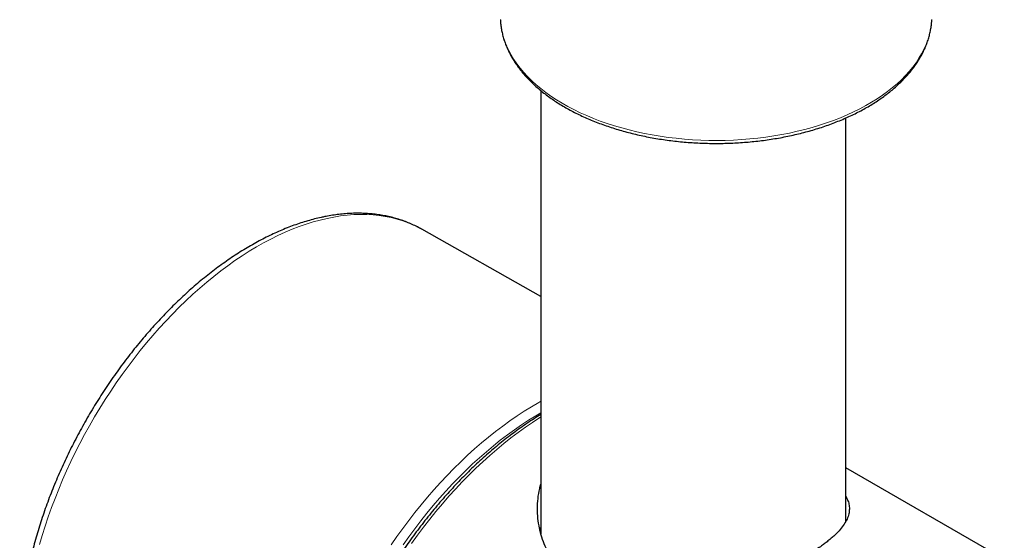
# Model space of a CAD drawing. Header units: millimetres. Extents: x 8 to 2417, y 12 to 2366.
# Tile 17 of 26: x 2232 to 2303, y 347 to 385. Entities that reach past the tile are written whole.
import ezdxf

# ---------------------------------------------------------------- set-up
doc = ezdxf.new("R2010")
doc.units = ezdxf.units.MM

msp = doc.modelspace()

# ---------------------------------------------------------------- linework, layer by layer
at = {"color": 7, "linetype": 'Continuous', "lineweight": 30}
for p, q in [((2269.365, 379.698), (2269.365, 347.892)), ((2291.265, 348.794), (2291.265, 377.742)), ((2260.819, 369.745), (2260.795, 369.758)), ((2269.365, 364.932), (2260.819, 369.745)), ((2302.642, 346.054), (2291.265, 352.622))]:
    msp.add_line(p, q, dxfattribs=at)
at = {"color": 252, "linetype": 'Continuous', "lineweight": 0, "flags": 128}
for points in [[(2266.449, 384.8), (2266.463, 384.604), (2266.505, 384.264), (2266.569, 383.925), (2266.656, 383.588), (2266.765, 383.253), (2266.896, 382.921), (2267.049, 382.592), (2267.223, 382.266), (2267.419, 381.945), (2267.636, 381.628), (2267.873, 381.316), (2268.131, 381.01), (2268.409, 380.709), (2268.706, 380.415), (2269.023, 380.127), (2269.359, 379.847), (2269.712, 379.574), (2270.084, 379.309), (2270.472, 379.053), (2270.877, 378.805), (2271.299, 378.567), (2271.736, 378.338), (2272.187, 378.118), (2272.653, 377.909), (2273.132, 377.71), (2273.624, 377.522), (2274.128, 377.344), (2274.643, 377.178), (2275.169, 377.023), (2275.705, 376.88), (2276.249, 376.749), (2276.802, 376.63), (2277.363, 376.523), (2277.93, 376.429), (2278.503, 376.347), (2279.081, 376.278), (2279.663, 376.221), (2280.248, 376.178), (2280.836, 376.147), (2281.425, 376.129), (2282.015, 376.124), (2282.605, 376.132), (2283.194, 376.153), (2283.782, 376.187), (2284.366, 376.234), (2284.947, 376.294), (2285.524, 376.366), (2286.096, 376.451), (2286.661, 376.549), (2287.22, 376.659), (2287.771, 376.781), (2288.313, 376.915), (2288.847, 377.061), (2289.37, 377.219), (2289.882, 377.387), (2290.383, 377.568), (2290.872, 377.759), (2291.348, 377.96), (2291.81, 378.172), (2292.258, 378.394), (2292.691, 378.625), (2293.108, 378.866), (2293.509, 379.116), (2293.894, 379.375), (2294.261, 379.642), (2294.61, 379.916), (2294.941, 380.199), (2295.253, 380.488), (2295.546, 380.784), (2295.818, 381.086), (2296.071, 381.394), (2296.304, 381.707), (2296.515, 382.025), (2296.706, 382.347), (2296.874, 382.674), (2297.022, 383.004), (2297.147, 383.337), (2297.251, 383.672), (2297.332, 384.01), (2297.391, 384.349), (2297.427, 384.689), (2297.435, 384.807)], [(2260.795, 369.758), (2260.604, 369.861), (2260.226, 370.046), (2259.837, 370.212), (2259.439, 370.358), (2259.03, 370.484), (2258.612, 370.59), (2258.185, 370.675), (2257.749, 370.741), (2257.306, 370.786), (2256.854, 370.81), (2256.395, 370.815), (2255.929, 370.799), (2255.457, 370.762), (2254.978, 370.706), (2254.494, 370.629), (2254.005, 370.532), (2253.511, 370.415), (2253.013, 370.277), (2252.511, 370.12), (2252.006, 369.943), (2251.498, 369.747), (2250.987, 369.531), (2250.475, 369.296), (2249.962, 369.043), (2249.447, 368.77), (2248.932, 368.479), (2248.418, 368.17), (2247.903, 367.843), (2247.39, 367.498), (2246.879, 367.136), (2246.369, 366.757), (2245.862, 366.362), (2245.358, 365.95), (2244.857, 365.523), (2244.36, 365.08), (2243.867, 364.622), (2243.38, 364.15), (2242.898, 363.664), (2242.421, 363.164), (2241.951, 362.65), (2241.487, 362.124), (2241.03, 361.586), (2240.581, 361.036), (2240.14, 360.475), (2239.707, 359.904), (2239.282, 359.322), (2238.867, 358.73), (2238.462, 358.13), (2238.066, 357.521), (2237.681, 356.904), (2237.306, 356.28), (2236.943, 355.649), (2236.59, 355.012), (2236.25, 354.37), (2235.921, 353.722), (2235.604, 353.071), (2235.301, 352.415), (2235.01, 351.757), (2234.732, 351.096), (2234.468, 350.433), (2234.217, 349.769), (2233.98, 349.104), (2233.758, 348.44), (2233.549, 347.776), (2233.355, 347.113)], [(2258.604, 347.085), (2259.018, 347.683), (2259.441, 348.272), (2259.873, 348.85), (2260.314, 349.418), (2260.763, 349.975), (2261.219, 350.521), (2261.683, 351.055), (2262.153, 351.576), (2262.63, 352.084), (2263.113, 352.578), (2263.601, 353.059), (2264.095, 353.525), (2264.592, 353.976), (2265.094, 354.412), (2265.6, 354.833), (2266.109, 355.237), (2266.62, 355.625), (2267.134, 355.996), (2267.649, 356.351), (2268.166, 356.687), (2268.683, 357.006), (2269.201, 357.307), (2269.365, 357.399)], [(2269.365, 356.583), (2268.992, 356.363), (2268.48, 356.046), (2267.969, 355.711), (2267.46, 355.358), (2266.952, 354.989), (2266.447, 354.603), (2265.945, 354.2), (2265.445, 353.782), (2264.95, 353.348), (2264.458, 352.899), (2263.971, 352.435), (2263.49, 351.957), (2263.014, 351.465), (2262.544, 350.959), (2262.08, 350.441), (2261.623, 349.911), (2261.174, 349.368), (2260.732, 348.814), (2260.299, 348.25), (2259.874, 347.675), (2259.458, 347.09)], [(2269.365, 356.278), (2269.281, 356.225), (2268.761, 355.888), (2268.243, 355.534), (2267.726, 355.162), (2267.211, 354.774), (2266.699, 354.368), (2266.19, 353.947), (2265.684, 353.51), (2265.183, 353.058), (2264.686, 352.59), (2264.194, 352.108), (2263.708, 351.612), (2263.228, 351.103), (2262.754, 350.58), (2262.286, 350.045), (2261.826, 349.497), (2261.374, 348.938), (2260.93, 348.367), (2260.494, 347.786), (2260.067, 347.195)]]:
    msp.add_lwpolyline(points, dxfattribs=at)
at = {"color": 7, "linetype": 'Continuous', "lineweight": 30, "flags": 128}
msp.add_lwpolyline([(2269.293, 348.128), (2269.343, 348.277), (2269.365, 348.339)], dxfattribs=at)
at = {"color": 7, "linetype": 'Continuous', "lineweight": 30}
for points, knots in [([(2266.451, 384.782), (2266.456, 384.697), (2266.467, 384.501), (2266.509, 384.196), (2266.571, 383.866), (2266.654, 383.537), (2266.757, 383.211), (2266.879, 382.886), (2267.022, 382.565), (2267.183, 382.247), (2267.365, 381.932), (2267.565, 381.621), (2267.785, 381.315), (2268.023, 381.014), (2268.28, 380.718), (2268.555, 380.428), (2268.847, 380.144), (2269.157, 379.867), (2269.483, 379.597), (2269.826, 379.334), (2270.185, 379.079), (2270.559, 378.832), (2270.948, 378.593), (2271.351, 378.363), (2271.767, 378.142), (2272.197, 377.931), (2272.639, 377.728), (2273.093, 377.536), (2273.559, 377.353), (2274.035, 377.181), (2274.522, 377.018), (2275.017, 376.867), (2275.522, 376.726), (2276.035, 376.595), (2276.556, 376.476), (2277.083, 376.368), (2277.616, 376.271), (2278.155, 376.185), (2278.699, 376.111), (2279.247, 376.049), (2279.799, 375.998), (2280.353, 375.958), (2280.909, 375.931), (2281.466, 375.915), (2282.024, 375.911), (2282.582, 375.918), (2283.14, 375.938), (2283.695, 375.969), (2284.249, 376.012), (2284.799, 376.066), (2285.346, 376.132), (2285.888, 376.21), (2286.426, 376.299), (2286.957, 376.399), (2287.483, 376.51), (2288.001, 376.633), (2288.511, 376.766), (2289.013, 376.911), (2289.507, 377.065), (2289.99, 377.231), (2290.463, 377.406), (2290.925, 377.592), (2291.376, 377.787), (2291.815, 377.993), (2292.241, 378.207), (2292.654, 378.431), (2293.053, 378.664), (2293.438, 378.905), (2293.807, 379.155), (2294.162, 379.412), (2294.501, 379.678), (2294.823, 379.951), (2295.128, 380.231), (2295.416, 380.518), (2295.686, 380.811), (2295.939, 381.11), (2296.172, 381.415), (2296.387, 381.724), (2296.582, 382.038), (2296.758, 382.357), (2296.914, 382.678), (2297.05, 383.003), (2297.166, 383.33), (2297.262, 383.66), (2297.338, 383.99), (2297.393, 384.322), (2297.424, 384.589), (2297.43, 384.745), (2297.432, 384.79)], [0, 0, 0, 0, 0.0087629, 0.0201989, 0.0316454, 0.0431095, 0.0545973, 0.0661138, 0.0776623, 0.0892448, 0.1008617, 0.1125122, 0.1241944, 0.1359055, 0.1476423, 0.1594012, 0.1711786, 0.1829708, 0.1947747, 0.2065872, 0.2184058, 0.2302283, 0.2420527, 0.2538775, 0.2657013, 0.2775232, 0.2893426, 0.3011591, 0.3129725, 0.3247825, 0.3365891, 0.3483923, 0.3601922, 0.371989, 0.3837828, 0.3955739, 0.4073624, 0.4191487, 0.430933, 0.4427156, 0.4544967, 0.4662767, 0.4780557, 0.4898342, 0.5016124, 0.5133906, 0.525169, 0.5369479, 0.5487276, 0.5605084, 0.5722906, 0.5840744, 0.5958602, 0.6076482, 0.6194388, 0.6312321, 0.6430285, 0.6548282, 0.6666314, 0.6784383, 0.690249, 0.7020636, 0.7138822, 0.7257046, 0.7375308, 0.7493603, 0.7611927, 0.7730273, 0.7848633, 0.796699, 0.8085327, 0.8203625, 0.832186, 0.8440003, 0.8558023, 0.8675886, 0.8793553, 0.8910986, 0.9028149, 0.9145006, 0.9261532, 0.9377707, 0.9493525, 0.9608994, 0.9724138, 0.9838994, 0.9953615, 1, 1, 1, 1]), ([(2253.841, 370.657), (2253.755, 370.639), (2253.508, 370.589), (2253.098, 370.491), (2252.61, 370.358), (2252.119, 370.206), (2251.625, 370.036), (2251.13, 369.848), (2250.632, 369.642), (2250.134, 369.418), (2249.636, 369.176), (2249.137, 368.918), (2248.638, 368.643), (2248.14, 368.351), (2247.643, 368.042), (2247.147, 367.718), (2246.654, 367.378), (2246.162, 367.022), (2245.674, 366.651), (2245.188, 366.266), (2244.706, 365.866), (2244.228, 365.452), (2243.754, 365.024), (2243.284, 364.583), (2242.82, 364.129), (2242.361, 363.662), (2241.908, 363.184), (2241.46, 362.693), (2241.019, 362.192), (2240.585, 361.679), (2240.158, 361.156), (2239.739, 360.623), (2239.327, 360.08), (2238.924, 359.528), (2238.528, 358.968), (2238.142, 358.399), (2237.765, 357.823), (2237.397, 357.239), (2237.039, 356.648), (2236.691, 356.052), (2236.353, 355.449), (2236.026, 354.841), (2235.71, 354.229), (2235.405, 353.612), (2235.111, 352.991), (2234.828, 352.367), (2234.558, 351.741), (2234.3, 351.112), (2234.054, 350.481), (2233.82, 349.85), (2233.6, 349.217), (2233.392, 348.585), (2233.197, 347.952), (2233.016, 347.321), (2232.848, 346.691), (2232.693, 346.063), (2232.553, 345.437), (2232.426, 344.814), (2232.313, 344.194), (2232.215, 343.579), (2232.13, 342.968), (2232.061, 342.362), (2232.005, 341.761), (2231.964, 341.166), (2231.938, 340.577), (2231.927, 339.996), (2231.93, 339.422), (2231.948, 338.855), (2231.981, 338.297), (2232.028, 337.748), (2232.091, 337.209), (2232.168, 336.679), (2232.26, 336.16), (2232.367, 335.651), (2232.489, 335.154), (2232.625, 334.669), (2232.776, 334.195), (2232.941, 333.735), (2233.121, 333.288), (2233.314, 332.855), (2233.521, 332.436), (2233.742, 332.032), (2233.976, 331.642), (2234.224, 331.268), (2234.484, 330.91), (2234.756, 330.567), (2235.041, 330.241), (2235.337, 329.931), (2235.645, 329.638), (2235.964, 329.363), (2236.294, 329.103), (2236.635, 328.863), (2236.897, 328.691), (2237.049, 328.605), (2237.081, 328.587)], [0, 0, 0, 0, 0.005897, 0.01691, 0.027934, 0.038974, 0.050026, 0.061088, 0.072158, 0.083234, 0.094314, 0.105397, 0.116481, 0.127564, 0.138647, 0.149728, 0.160806, 0.171882, 0.182955, 0.194025, 0.205092, 0.216155, 0.227214, 0.238271, 0.249324, 0.260374, 0.271421, 0.282465, 0.293506, 0.304545, 0.315582, 0.326616, 0.337649, 0.34868, 0.35971, 0.370739, 0.381767, 0.392794, 0.40382, 0.414847, 0.425873, 0.4369, 0.447927, 0.458955, 0.469983, 0.481013, 0.492044, 0.503077, 0.514111, 0.525148, 0.536187, 0.547228, 0.558272, 0.569319, 0.58037, 0.591423, 0.60248, 0.613541, 0.624605, 0.635673, 0.646745, 0.657821, 0.6689, 0.679983, 0.69107, 0.702159, 0.713251, 0.724345, 0.73544, 0.746535, 0.757628, 0.768719, 0.779805, 0.790885, 0.801957, 0.813017, 0.824063, 0.835093, 0.846104, 0.857092, 0.868056, 0.878991, 0.889896, 0.900769, 0.911609, 0.922414, 0.933187, 0.943927, 0.954637, 0.965319, 0.975978, 0.986618, 0.997245, 1, 1, 1, 1]), ([(2260.792, 369.758), (2260.694, 369.812), (2260.474, 369.933), (2260.121, 370.1), (2259.737, 370.262), (2259.343, 370.406), (2258.94, 370.532), (2258.53, 370.639), (2258.11, 370.729), (2257.683, 370.8), (2257.249, 370.852), (2256.807, 370.886), (2256.359, 370.901), (2255.904, 370.898), (2255.442, 370.876), (2254.975, 370.834), (2254.503, 370.774), (2254.124, 370.712), (2253.903, 370.669), (2253.841, 370.657)], [0, 0, 0, 0, 0.049384, 0.110281, 0.171205, 0.232187, 0.29326, 0.35445, 0.41578, 0.477271, 0.538936, 0.600784, 0.66282, 0.725044, 0.787451, 0.850032, 0.912776, 0.975669, 1, 1, 1, 1]), ([(2269.365, 356.456), (2269.2, 356.355), (2268.87, 356.151), (2268.375, 355.824), (2267.881, 355.483), (2267.389, 355.126), (2266.9, 354.754), (2266.413, 354.367), (2265.929, 353.965), (2265.449, 353.55), (2264.973, 353.121), (2264.501, 352.678), (2264.034, 352.223), (2263.571, 351.754), (2263.115, 351.274), (2262.664, 350.782), (2262.219, 350.278), (2261.781, 349.763), (2261.349, 349.238), (2260.925, 348.703), (2260.509, 348.158), (2260.1, 347.603), (2259.7, 347.04), (2259.308, 346.469), (2258.925, 345.89), (2258.552, 345.303), (2258.188, 344.71), (2257.833, 344.11), (2257.489, 343.504), (2257.155, 342.893), (2256.832, 342.277), (2256.52, 341.656), (2256.219, 341.032), (2255.93, 340.404), (2255.652, 339.774), (2255.386, 339.141), (2255.132, 338.506), (2254.891, 337.87), (2254.662, 337.234), (2254.446, 336.597), (2254.243, 335.96), (2254.053, 335.324), (2253.876, 334.689), (2253.713, 334.057), (2253.563, 333.426), (2253.427, 332.799), (2253.305, 332.174), (2253.196, 331.554), (2253.102, 330.938), (2253.022, 330.327), (2252.956, 329.721), (2252.905, 329.122), (2252.868, 328.528), (2252.845, 327.942), (2252.837, 327.362), (2252.843, 326.791), (2252.864, 326.228), (2252.899, 325.674), (2252.949, 325.129), (2253.013, 324.594), (2253.091, 324.069), (2253.184, 323.555), (2253.292, 323.051), (2253.414, 322.56), (2253.549, 322.08), (2253.699, 321.613), (2253.863, 321.158), (2254.041, 320.717), (2254.232, 320.29), (2254.437, 319.877), (2254.655, 319.478), (2254.886, 319.094), (2255.13, 318.725), (2255.387, 318.372), (2255.656, 318.034), (2255.937, 317.713), (2256.229, 317.408), (2256.533, 317.119), (2256.848, 316.847), (2257.175, 316.593), (2257.426, 316.412), (2257.571, 316.32), (2257.601, 316.302)], [0, 0, 0, 0, 0.012602, 0.02526, 0.037916, 0.050571, 0.063224, 0.075875, 0.088524, 0.101172, 0.113817, 0.126461, 0.139103, 0.151743, 0.164381, 0.177018, 0.189653, 0.202287, 0.21492, 0.227551, 0.240182, 0.252811, 0.26544, 0.278068, 0.290695, 0.303323, 0.315949, 0.328576, 0.341203, 0.353829, 0.366456, 0.379083, 0.391711, 0.404339, 0.416968, 0.429598, 0.442229, 0.45486, 0.467493, 0.480128, 0.492763, 0.505401, 0.51804, 0.53068, 0.543323, 0.555967, 0.568614, 0.581263, 0.593913, 0.606566, 0.619221, 0.631879, 0.644538, 0.657199, 0.669861, 0.682526, 0.695191, 0.707857, 0.720523, 0.733188, 0.745852, 0.758513, 0.771171, 0.783825, 0.796472, 0.809112, 0.821743, 0.834363, 0.84697, 0.859563, 0.87214, 0.8847, 0.897241, 0.909762, 0.922262, 0.934743, 0.947203, 0.959645, 0.972069, 0.984479, 0.996877, 1, 1, 1, 1]), ([(2272.396, 343.957), (2272.195, 344.08), (2271.791, 344.33), (2271.248, 344.776), (2270.753, 345.274), (2270.324, 345.815), (2269.959, 346.393), (2269.659, 346.998), (2269.421, 347.634), (2269.246, 348.299), (2269.139, 348.992), (2269.102, 349.704), (2269.145, 350.42), (2269.231, 351.01), (2269.332, 351.352), (2269.365, 351.462)], [0, 0, 0, 0, 0.07681, 0.155124, 0.233441, 0.313279, 0.390078, 0.468107, 0.546141, 0.62539, 0.707604, 0.791134, 0.874664, 0.959557, 1, 1, 1, 1]), ([(2291.265, 350.578), (2291.319, 350.471), (2291.428, 350.254), (2291.509, 349.922), (2291.525, 349.577), (2291.46, 349.22), (2291.315, 348.855), (2291.089, 348.484), (2290.783, 348.106), (2290.462, 347.785), (2290.164, 347.523), (2289.916, 347.321), (2289.648, 347.117), (2289.288, 346.86), (2288.811, 346.547), (2288.196, 346.178), (2287.522, 345.807), (2286.816, 345.45), (2286.084, 345.107), (2285.34, 344.784), (2284.562, 344.472), (2283.755, 344.174), (2282.918, 343.894), (2282.061, 343.638), (2281.187, 343.408), (2280.29, 343.209), (2279.367, 343.046), (2278.43, 342.928), (2277.493, 342.864), (2276.575, 342.861), (2275.83, 342.913), (2275.254, 342.988), (2274.825, 343.063), (2274.401, 343.157), (2273.983, 343.272), (2273.575, 343.407), (2273.173, 343.565), (2272.777, 343.746), (2272.523, 343.886), (2272.396, 343.957)], [0, 0, 0, 0, 0.0301, 0.060733, 0.093544, 0.12692, 0.160294, 0.194265, 0.227403, 0.2608, 0.277933, 0.295066, 0.312357, 0.329647, 0.36006, 0.391077, 0.422093, 0.453739, 0.482681, 0.512105, 0.541531, 0.571439, 0.601742, 0.632512, 0.663283, 0.694522, 0.727393, 0.760832, 0.79427, 0.828309, 0.861395, 0.878075, 0.894755, 0.91188, 0.929006, 0.946298, 0.96359, 0.981795, 1, 1, 1, 1])]:
    msp.add_open_spline(points, degree=3, knots=knots, dxfattribs=at)

doc.saveas('drawing.dxf')
